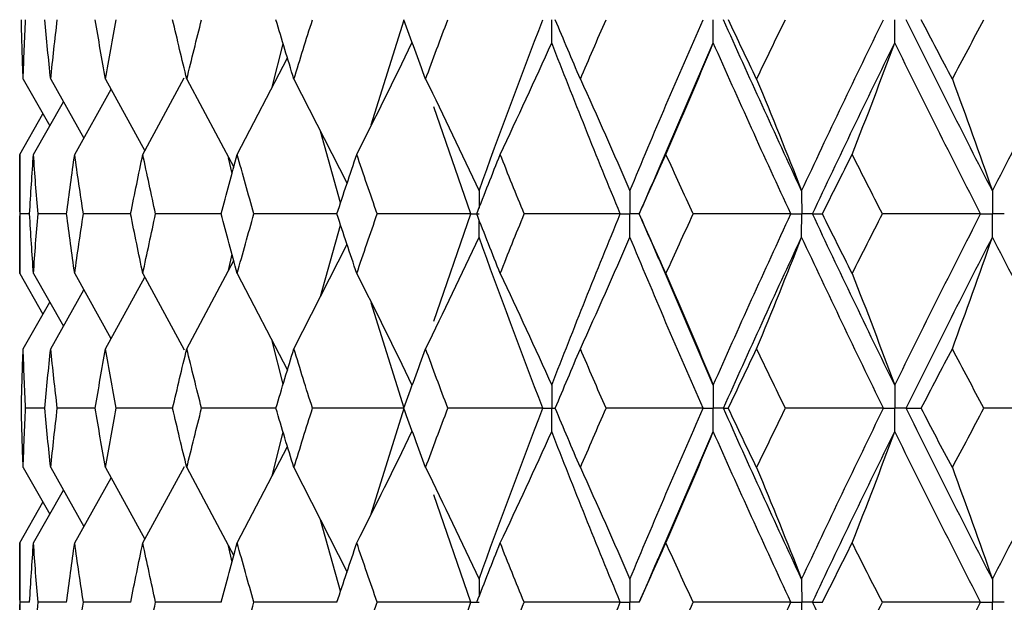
# Paper-space layout '_Right' of a CAD drawing. Header units: millimetres. Extents: x -25 to 310, y -1 to 320.
# Tile 20 of 51: x -19.75 to -12.02, y 30.88 to 35.45. Entities that reach past the tile are written whole.
import ezdxf

# ---------------------------------------------------------------- set-up
doc = ezdxf.new("R2010")
doc.units = ezdxf.units.MM

psp = doc.layouts.new('_Right')

# ---------------------------------------------------------------- linework, layer by layer
at = {"color": 7, "linetype": 'Continuous', "lineweight": 25}
for p, q in [((-16.99, 34.6236), (-16.7308, 35.4506)), ((-17.7671, 34.9214), (-17.6817, 35.262)), ((-14.7373, 34.2671), (-14.3057, 35.2693)), ((-18.0425, 34.3927), (-17.6479, 35.1504)), ((-19.7229, 34.9837), (-19.5144, 34.6174)), ((-19.5068, 34.9837), (-19.2466, 34.5214)), ((-19.077, 34.9837), (-18.7677, 34.4217)), ((-18.7834, 34.3927), (-18.4577, 34.9933)), ((-18.4382, 34.9837), (-18.0699, 34.2915)), ((-17.5974, 34.9837), (-17.1807, 34.1632)), ((-19.3184, 34.3927), (-19.0332, 34.9041)), ((-19.6418, 34.3927), (-19.4071, 34.8066)), ((-19.75, 34.3927), (-19.5681, 34.7117)), ((-16.2095, 33.9252), (-16.4988, 34.7674)), ((-17.2309, 34.013), (-17.3896, 34.5745)), ((-19.75, 34.3927), (-19.75, 33.4575)), ((-18.0834, 34.2418), (-18.1107, 34.3665)), ((-19.6724, 33.9252), (-19.7475, 33.9252)), ((-19.3817, 33.9252), (-19.6062, 33.9252)), ((-18.8786, 33.9252), (-19.2501, 33.9252)), ((-18.1691, 33.9252), (-18.683, 33.9252)), ((-17.2595, 33.9252), (-17.9113, 33.9252)), ((-16.4986, 33.0832), (-16.2095, 33.9252)), ((-14.8864, 33.9252), (-14.8872, 33.9252)), ((-17.3895, 33.2761), (-17.2309, 33.8374)), ((-17.5974, 32.8665), (-17.1807, 33.6872)), ((-18.4382, 32.8665), (-18.0699, 33.5588)), ((-18.1112, 33.4813), (-18.0834, 33.6085)), ((-14.3057, 32.5806), (-14.7369, 33.5823)), ((-19.75, 33.4575), (-19.5682, 33.1385)), ((-19.6418, 33.4575), (-19.4072, 33.0436)), ((-19.3184, 33.4575), (-19.0333, 32.9461)), ((-19.077, 32.8665), (-18.7677, 33.4286)), ((-18.7834, 33.4575), (-18.4578, 32.8569)), ((-18.0425, 33.4575), (-17.6479, 32.6997)), ((-19.5068, 32.8665), (-19.2467, 33.3288)), ((-19.7229, 32.8665), (-19.5145, 33.2329)), ((-16.7308, 32.3992), (-16.99, 33.2265)), ((-17.6817, 32.5881), (-17.7671, 32.9286)), ((-19.5539, 32.3993), (-19.7038, 32.3993)), ((-19.1565, 32.3993), (-19.4548, 32.3993)), ((-18.5493, 32.3992), (-18.9926, 32.3993)), ((-17.7388, 32.3992), (-18.3224, 32.3993)), ((-16.9907, 31.5712), (-16.7308, 32.3992)), ((-17.7674, 31.8697), (-17.6817, 32.2108)), ((-14.7409, 31.2086), (-14.3057, 32.2179)), ((-18.0425, 31.3418), (-17.6478, 32.0991)), ((-19.7229, 31.9329), (-19.5142, 31.5666)), ((-19.5068, 31.9329), (-19.2464, 31.4708)), ((-19.077, 31.9329), (-18.7674, 31.3712)), ((-18.7834, 31.3418), (-18.4576, 31.9423)), ((-18.4382, 31.9329), (-18.0698, 31.2413)), ((-17.5974, 31.9329), (-17.1806, 31.1131)), ((-19.3184, 31.3418), (-19.0331, 31.8531)), ((-19.6418, 31.3418), (-19.407, 31.7557)), ((-16.2095, 30.8757), (-16.4994, 31.7186)), ((-19.75, 31.3418), (-19.5679, 31.6609)), ((-17.2308, 30.963), (-17.3897, 31.5244)), ((-19.75, 31.3418), (-19.75, 30.4086)), ((-18.0833, 31.1914), (-18.1113, 31.3192)), ((-19.6723, 30.8756), (-19.7475, 30.8756)), ((-19.3816, 30.8757), (-19.6062, 30.8756)), ((-18.8785, 30.8757), (-19.2501, 30.8756)), ((-18.1685, 30.8757), (-18.6831, 30.8756)), ((-17.2593, 30.8757), (-17.9114, 30.8756)), ((-16.4987, 30.0336), (-16.2095, 30.8757)), ((-14.8862, 30.8757), (-14.887, 30.8756))]:
    psp.add_line(p, q, dxfattribs=at)
for points in [[(-19.7229, 34.9837), (-19.7285, 35.1394), (-19.7331, 35.295), (-19.737, 35.4505)], [(-19.7229, 34.9837), (-19.7174, 35.1394), (-19.711, 35.295), (-19.7038, 35.4505)], [(-19.5068, 34.9837), (-19.5233, 35.1394), (-19.539, 35.295), (-19.5538, 35.4505)], [(-19.5068, 34.9837), (-19.4903, 35.1394), (-19.473, 35.295), (-19.4548, 35.4505)], [(-19.077, 34.9837), (-19.1043, 35.1394), (-19.1308, 35.295), (-19.1565, 35.4505)], [(-19.077, 34.9837), (-19.0497, 35.1394), (-19.0216, 35.295), (-18.9927, 35.4505)], [(-18.4382, 34.9837), (-18.476, 35.1394), (-18.513, 35.295), (-18.5493, 35.4505)], [(-18.4382, 34.9837), (-18.4004, 35.1394), (-18.3618, 35.295), (-18.3224, 35.4505)], [(-17.5974, 34.9837), (-17.6453, 35.1394), (-17.6924, 35.295), (-17.7388, 35.4505)], [(-17.5974, 34.9837), (-17.5495, 35.1394), (-17.5008, 35.295), (-17.4514, 35.4505)], [(-16.5637, 34.9837), (-16.6212, 35.1394), (-16.678, 35.295), (-16.734, 35.4505)], [(-16.5637, 34.9837), (-16.5063, 35.1394), (-16.4481, 35.295), (-16.3893, 35.4505)], [(-16.1446, 34.1067), (-15.9833, 34.5551), (-15.8163, 35.0033), (-15.6439, 35.4506)], [(-15.3486, 34.9837), (-15.415, 35.1394), (-15.4808, 35.295), (-15.5458, 35.4505)], [(-15.3486, 34.9837), (-15.2822, 35.1394), (-15.2152, 35.295), (-15.1475, 35.4505)], [(-14.9602, 34.1067), (-14.7739, 34.5551), (-14.5822, 35.0033), (-14.3856, 35.4506)], [(-13.6119, 34.1067), (-13.8213, 34.5551), (-14.0258, 35.0033), (-14.2252, 35.4506)], [(-13.9654, 34.9837), (-14.04, 35.1394), (-14.114, 35.295), (-14.1873, 35.4505)], [(-13.9654, 34.9837), (-13.8908, 35.1394), (-13.8156, 35.295), (-13.7398, 35.4505)], [(-13.6119, 34.1067), (-13.4026, 34.5551), (-13.1884, 35.0033), (-12.9697, 35.4506)], [(-12.1145, 34.1067), (-12.3446, 34.5551), (-12.5704, 35.0033), (-12.7915, 35.4506)], [(-12.4291, 34.9837), (-12.5111, 35.1394), (-12.5925, 35.295), (-12.6734, 35.4505)], [(-12.4291, 34.9837), (-12.3471, 35.1394), (-12.2646, 35.295), (-12.1815, 35.4505)], [(-12.1145, 34.1067), (-11.8844, 34.5551), (-11.65, 35.0033), (-11.4118, 35.4506)], [(-17.104, 34.3927), (-16.9569, 34.6831), (-16.8126, 34.9753), (-16.6711, 35.2693)], [(-15.9781, 34.3927), (-15.8407, 34.6831), (-15.7059, 34.9753), (-15.5737, 35.2693)], [(-15.0353, 33.9252), (-15.2202, 34.3736), (-15.3998, 34.8219), (-15.5737, 35.2693)], [(-14.6771, 34.3927), (-14.5509, 34.6831), (-14.4271, 34.9753), (-14.3057, 35.2693)], [(-13.6964, 33.9252), (-13.9045, 34.3736), (-14.1077, 34.8219), (-14.3057, 35.2693)], [(-13.5269, 33.9252), (-13.3162, 34.3736), (-13.1008, 34.8219), (-12.8809, 35.2693)], [(-13.2153, 34.3927), (-13.1017, 34.6831), (-12.9902, 34.9753), (-12.8809, 35.2693)], [(-12.2074, 33.9252), (-12.4364, 34.3736), (-12.661, 34.8219), (-12.8809, 35.2693)], [(-16.5637, 34.9837), (-16.4212, 34.6933), (-16.2815, 34.4009), (-16.1446, 34.1067)], [(-15.3486, 34.9837), (-15.2166, 34.6933), (-15.0871, 34.4009), (-14.9602, 34.1067)], [(-13.9654, 34.9837), (-13.8452, 34.6933), (-13.7274, 34.4009), (-13.6119, 34.1067)], [(-12.4291, 34.9837), (-12.3222, 34.6933), (-12.2173, 34.4009), (-12.1145, 34.1067)], [(-19.7475, 33.9252), (-19.7492, 34.0811), (-19.75, 34.2369), (-19.75, 34.3927)], [(-19.6724, 33.9252), (-19.663, 34.0811), (-19.6528, 34.2369), (-19.6418, 34.3927)], [(-19.6062, 33.9252), (-19.6189, 34.0811), (-19.6308, 34.2369), (-19.6418, 34.3927)], [(-19.3818, 33.9252), (-19.3615, 34.0811), (-19.3404, 34.2369), (-19.3184, 34.3927)], [(-19.2501, 33.9252), (-19.2737, 34.0811), (-19.2965, 34.2369), (-19.3184, 34.3927)], [(-18.8789, 33.9252), (-18.8478, 34.0811), (-18.816, 34.2369), (-18.7834, 34.3927)], [(-18.683, 33.9252), (-18.7173, 34.0811), (-18.7507, 34.2369), (-18.7834, 34.3927)], [(-18.1691, 33.9252), (-18.1277, 34.0811), (-18.0855, 34.2369), (-18.0425, 34.3927)], [(-17.9113, 33.9252), (-17.9558, 34.0811), (-17.9996, 34.2369), (-18.0425, 34.3927)], [(-17.2602, 33.9252), (-17.2089, 34.0811), (-17.1568, 34.2369), (-17.104, 34.3927)], [(-16.9434, 33.9252), (-16.9976, 34.0811), (-17.0512, 34.2369), (-17.104, 34.3927)], [(-16.1623, 33.9252), (-16.1016, 34.0811), (-16.0402, 34.2369), (-15.9781, 34.3927)], [(-15.7898, 33.9252), (-15.8532, 34.0811), (-15.916, 34.2369), (-15.9781, 34.3927)], [(-14.8872, 33.9252), (-14.8178, 34.0811), (-14.7478, 34.2369), (-14.6771, 34.3927)], [(-14.4632, 33.9252), (-14.5351, 34.0811), (-14.6064, 34.2369), (-14.6771, 34.3927)], [(-13.4491, 33.9252), (-13.3717, 34.0811), (-13.2938, 34.2369), (-13.2153, 34.3927)], [(-12.9782, 33.9252), (-13.0578, 34.0811), (-13.1368, 34.2369), (-13.2153, 34.3927)], [(-19.75, 33.4575), (-19.75, 33.6134), (-19.7492, 33.7693), (-19.7475, 33.9252)], [(-19.6418, 33.4575), (-19.6528, 33.6134), (-19.663, 33.7693), (-19.6724, 33.9252)], [(-19.6418, 33.4575), (-19.6308, 33.6134), (-19.6189, 33.7693), (-19.6062, 33.9252)], [(-19.3184, 33.4575), (-19.3404, 33.6134), (-19.3615, 33.7693), (-19.3818, 33.9252)], [(-19.3184, 33.4575), (-19.2965, 33.6134), (-19.2737, 33.7693), (-19.2501, 33.9252)], [(-18.7834, 33.4575), (-18.816, 33.6134), (-18.8478, 33.7693), (-18.8789, 33.9252)], [(-18.7834, 33.4575), (-18.7507, 33.6134), (-18.7173, 33.7693), (-18.683, 33.9252)], [(-18.0425, 33.4575), (-18.0855, 33.6134), (-18.1277, 33.7693), (-18.1691, 33.9252)], [(-18.0425, 33.4575), (-17.9996, 33.6134), (-17.9558, 33.7693), (-17.9113, 33.9252)], [(-17.104, 33.4575), (-17.1568, 33.6134), (-17.2089, 33.7693), (-17.2602, 33.9252)], [(-17.104, 33.4575), (-17.0512, 33.6134), (-16.9976, 33.7693), (-16.9434, 33.9252)], [(-16.2095, 33.9252), (-16.4548, 33.9252), (-16.6994, 33.9252), (-16.9434, 33.9252)], [(-15.9781, 33.4575), (-16.0402, 33.6134), (-16.1016, 33.7693), (-16.1623, 33.9252)], [(-15.9781, 33.4575), (-15.916, 33.6134), (-15.8532, 33.7693), (-15.7898, 33.9252)], [(-15.0353, 33.9252), (-15.2872, 33.9252), (-15.5388, 33.9252), (-15.7898, 33.9252)], [(-15.5737, 32.5806), (-15.3998, 33.0284), (-15.2202, 33.4768), (-15.0353, 33.9252)], [(-14.6771, 33.4575), (-14.7478, 33.6134), (-14.8178, 33.7693), (-14.8872, 33.9252)], [(-14.6771, 33.4575), (-14.6064, 33.6134), (-14.5351, 33.7693), (-14.4632, 33.9252)], [(-13.6964, 33.9252), (-13.9522, 33.9252), (-14.2078, 33.9252), (-14.4632, 33.9252)], [(-14.3057, 32.5806), (-14.1076, 33.0284), (-13.9044, 33.4768), (-13.6964, 33.9252)], [(-12.8809, 32.5806), (-13.1008, 33.0284), (-13.3163, 33.4768), (-13.5269, 33.9252)], [(-13.5269, 33.9252), (-13.5032, 33.9252), (-13.4772, 33.9252), (-13.4491, 33.9252)], [(-13.2153, 33.4575), (-13.2938, 33.6134), (-13.3717, 33.7693), (-13.4491, 33.9252)], [(-13.2153, 33.4575), (-13.1368, 33.6134), (-13.0578, 33.7693), (-12.9782, 33.9252)], [(-12.2074, 33.9252), (-12.4643, 33.9252), (-12.7212, 33.9252), (-12.9782, 33.9252)], [(-12.8809, 32.5806), (-12.661, 33.0284), (-12.4363, 33.4768), (-12.2074, 33.9252)], [(-16.5637, 32.8665), (-16.4213, 33.1571), (-16.2815, 33.4495), (-16.1446, 33.7437)], [(-15.6439, 32.3992), (-15.8163, 32.847), (-15.9833, 33.2954), (-16.1446, 33.7437)], [(-15.3486, 32.8665), (-15.2166, 33.1571), (-15.0871, 33.4495), (-14.9602, 33.7437)], [(-14.3856, 32.3992), (-14.5822, 32.847), (-14.7739, 33.2954), (-14.9602, 33.7437)], [(-14.2252, 32.3992), (-14.0258, 32.847), (-13.8213, 33.2954), (-13.6119, 33.7437)], [(-13.9654, 32.8665), (-13.8452, 33.1571), (-13.7274, 33.4495), (-13.6119, 33.7437)], [(-12.9697, 32.3992), (-13.1884, 32.847), (-13.4026, 33.2954), (-13.6119, 33.7437)], [(-12.7916, 32.3992), (-12.5704, 32.847), (-12.3446, 33.2954), (-12.1145, 33.7437)], [(-12.4291, 32.8665), (-12.3222, 33.1571), (-12.2173, 33.4495), (-12.1145, 33.7437)], [(-11.4117, 32.3992), (-11.6501, 32.847), (-11.8844, 33.2954), (-12.1145, 33.7437)], [(-17.104, 33.4575), (-16.9569, 33.167), (-16.8126, 32.8747), (-16.6711, 32.5806)], [(-15.9781, 33.4575), (-15.8407, 33.167), (-15.7059, 32.8747), (-15.5737, 32.5806)], [(-14.6771, 33.4575), (-14.5509, 33.167), (-14.4271, 32.8747), (-14.3057, 32.5806)], [(-13.2153, 33.4575), (-13.1017, 33.167), (-12.9902, 32.8747), (-12.8809, 32.5806)], [(-19.737, 32.3993), (-19.7331, 32.555), (-19.7285, 32.7108), (-19.7229, 32.8665)], [(-19.7038, 32.3993), (-19.711, 32.555), (-19.7174, 32.7108), (-19.7229, 32.8665)], [(-19.5539, 32.3993), (-19.539, 32.555), (-19.5234, 32.7108), (-19.5068, 32.8665)], [(-19.4548, 32.3993), (-19.473, 32.555), (-19.4903, 32.7108), (-19.5068, 32.8665)], [(-19.1565, 32.3993), (-19.1309, 32.555), (-19.1044, 32.7108), (-19.077, 32.8665)], [(-18.9926, 32.3993), (-19.0216, 32.555), (-19.0497, 32.7108), (-19.077, 32.8665)], [(-18.5493, 32.3993), (-18.5131, 32.555), (-18.476, 32.7108), (-18.4382, 32.8665)], [(-18.3224, 32.3993), (-18.3618, 32.555), (-18.4004, 32.7108), (-18.4382, 32.8665)], [(-17.7389, 32.3993), (-17.6925, 32.555), (-17.6453, 32.7108), (-17.5974, 32.8665)], [(-17.4514, 32.3993), (-17.5008, 32.555), (-17.5495, 32.7108), (-17.5974, 32.8665)], [(-16.7341, 32.3993), (-16.678, 32.555), (-16.6212, 32.7108), (-16.5637, 32.8665)], [(-16.3892, 32.3993), (-16.4481, 32.555), (-16.5063, 32.7108), (-16.5637, 32.8665)], [(-15.5459, 32.3993), (-15.4808, 32.555), (-15.4151, 32.7108), (-15.3486, 32.8665)], [(-15.1474, 32.3993), (-15.2151, 32.555), (-15.2822, 32.7108), (-15.3486, 32.8665)], [(-14.1875, 32.3993), (-14.114, 32.555), (-14.04, 32.7108), (-13.9654, 32.8665)], [(-13.7397, 32.3993), (-13.8155, 32.555), (-13.8907, 32.7108), (-13.9654, 32.8665)], [(-12.6736, 32.3993), (-12.5926, 32.555), (-12.5111, 32.7108), (-12.4291, 32.8665)], [(-12.1814, 32.3993), (-12.2645, 32.555), (-12.347, 32.7108), (-12.4291, 32.8665)], [(-19.7229, 31.9329), (-19.7285, 32.0882), (-19.7331, 32.2437), (-19.737, 32.3993)], [(-19.7229, 31.9329), (-19.7174, 32.0882), (-19.711, 32.2437), (-19.7038, 32.3993)], [(-19.5068, 31.9329), (-19.5234, 32.0882), (-19.539, 32.2437), (-19.5539, 32.3993)], [(-19.5068, 31.9329), (-19.4903, 32.0882), (-19.473, 32.2437), (-19.4548, 32.3993)], [(-19.077, 31.9329), (-19.1043, 32.0882), (-19.1308, 32.2437), (-19.1565, 32.3993)], [(-19.077, 31.9329), (-19.0497, 32.0882), (-19.0216, 32.2437), (-18.9926, 32.3993)], [(-18.4382, 31.9329), (-18.476, 32.0882), (-18.5131, 32.2437), (-18.5493, 32.3993)], [(-18.4382, 31.9329), (-18.4004, 32.0882), (-18.3618, 32.2437), (-18.3224, 32.3993)], [(-17.5974, 31.9329), (-17.6453, 32.0882), (-17.6925, 32.2437), (-17.7389, 32.3993)], [(-17.5974, 31.9329), (-17.5495, 32.0882), (-17.5008, 32.2437), (-17.4514, 32.3993)], [(-16.7308, 32.3992), (-16.9717, 32.3992), (-17.2119, 32.3993), (-17.4514, 32.3993)], [(-16.5637, 31.9329), (-16.6212, 32.0882), (-16.678, 32.2437), (-16.7341, 32.3993)], [(-16.5637, 31.9329), (-16.5063, 32.0882), (-16.4481, 32.2437), (-16.3892, 32.3993)], [(-15.6439, 32.3992), (-15.8929, 32.3992), (-16.1413, 32.3993), (-16.3892, 32.3993)], [(-16.1446, 31.057), (-15.9833, 31.5047), (-15.8165, 31.9512), (-15.6439, 32.3992)], [(-15.3486, 31.9329), (-15.415, 32.0882), (-15.4808, 32.2437), (-15.5459, 32.3993)], [(-15.3486, 31.9329), (-15.2822, 32.0882), (-15.2151, 32.2437), (-15.1474, 32.3993)], [(-14.3856, 32.3992), (-14.6399, 32.3992), (-14.8938, 32.3993), (-15.1474, 32.3993)], [(-14.9602, 31.057), (-14.7739, 31.5047), (-14.5824, 31.9512), (-14.3856, 32.3992)], [(-14.2252, 32.3992), (-14.2148, 32.3992), (-14.2022, 32.3993), (-14.1875, 32.3993)], [(-13.6119, 31.057), (-13.8213, 31.5047), (-14.0257, 31.9512), (-14.2252, 32.3992)], [(-13.9654, 31.9329), (-14.04, 32.0882), (-14.114, 32.2437), (-14.1875, 32.3993)], [(-13.9654, 31.9329), (-13.8907, 32.0882), (-13.8155, 32.2437), (-13.7397, 32.3993)], [(-12.9697, 32.3992), (-13.2265, 32.3992), (-13.4831, 32.3993), (-13.7397, 32.3993)], [(-13.6119, 31.057), (-13.4026, 31.5047), (-13.1886, 31.9512), (-12.9697, 32.3992)], [(-12.7916, 32.3992), (-12.7544, 32.3992), (-12.715, 32.3993), (-12.6736, 32.3993)], [(-12.1145, 31.057), (-12.3446, 31.5047), (-12.5702, 31.9512), (-12.7916, 32.3992)], [(-12.4291, 31.9329), (-12.5111, 32.0882), (-12.5926, 32.2437), (-12.6736, 32.3993)], [(-12.4291, 31.9329), (-12.3471, 32.0882), (-12.2645, 32.2437), (-12.1814, 32.3993)], [(-11.4117, 32.3992), (-11.6682, 32.3992), (-11.9247, 32.3993), (-12.1814, 32.3993)], [(-12.1145, 31.057), (-11.8844, 31.5047), (-11.6502, 31.9512), (-11.4117, 32.3992)], [(-17.104, 31.3418), (-16.9568, 31.6319), (-16.8126, 31.9239), (-16.6711, 32.2179)], [(-15.9781, 31.3418), (-15.8406, 31.6319), (-15.7058, 31.9239), (-15.5737, 32.2179)], [(-15.0354, 30.8757), (-15.2203, 31.3235), (-15.3997, 31.77), (-15.5737, 32.2179)], [(-14.6771, 31.3418), (-14.5508, 31.6319), (-14.427, 31.9239), (-14.3057, 32.2179)], [(-13.6964, 30.8757), (-13.9045, 31.3235), (-14.1075, 31.77), (-14.3057, 32.2179)], [(-13.5269, 30.8757), (-13.3162, 31.3235), (-13.101, 31.77), (-12.8809, 32.2179)], [(-13.2153, 31.3418), (-13.1016, 31.6319), (-12.9901, 31.9239), (-12.8809, 32.2179)], [(-12.2075, 30.8757), (-12.4364, 31.3235), (-12.6608, 31.77), (-12.8809, 32.2179)], [(-16.5637, 31.9329), (-16.4212, 31.6428), (-16.2815, 31.3509), (-16.1446, 31.057)], [(-15.3486, 31.9329), (-15.2166, 31.6428), (-15.0871, 31.3509), (-14.9602, 31.057)], [(-13.9654, 31.9329), (-13.8452, 31.6428), (-13.7274, 31.3509), (-13.6119, 31.057)], [(-12.4291, 31.9329), (-12.3221, 31.6428), (-12.2173, 31.3509), (-12.1145, 31.057)], [(-19.7475, 30.8756), (-19.7492, 31.0311), (-19.75, 31.1864), (-19.75, 31.3418)], [(-19.6724, 30.8756), (-19.663, 31.0311), (-19.6528, 31.1864), (-19.6418, 31.3418)], [(-19.6062, 30.8756), (-19.6189, 31.0311), (-19.6308, 31.1864), (-19.6418, 31.3418)], [(-19.3817, 30.8756), (-19.3615, 31.0311), (-19.3404, 31.1864), (-19.3184, 31.3418)], [(-19.2501, 30.8756), (-19.2737, 31.0311), (-19.2965, 31.1864), (-19.3184, 31.3418)], [(-18.8788, 30.8756), (-18.8478, 31.0311), (-18.816, 31.1864), (-18.7834, 31.3418)], [(-18.6831, 30.8756), (-18.7174, 31.0311), (-18.7508, 31.1864), (-18.7834, 31.3418)], [(-18.169, 30.8756), (-18.1276, 31.0311), (-18.0854, 31.1864), (-18.0425, 31.3418)], [(-17.9114, 30.8756), (-17.9559, 31.0311), (-17.9996, 31.1864), (-18.0425, 31.3418)], [(-17.2601, 30.8756), (-17.2088, 31.0311), (-17.1568, 31.1864), (-17.104, 31.3418)], [(-16.9435, 30.8756), (-16.9978, 31.0311), (-17.0512, 31.1864), (-17.104, 31.3418)], [(-16.1621, 30.8756), (-16.1014, 31.0311), (-16.0401, 31.1864), (-15.9781, 31.3418)], [(-15.79, 30.8756), (-15.8534, 31.0311), (-15.9161, 31.1864), (-15.9781, 31.3418)], [(-14.887, 30.8756), (-14.8177, 31.0311), (-14.7477, 31.1864), (-14.6771, 31.3418)], [(-14.4634, 30.8756), (-14.5353, 31.0311), (-14.6065, 31.1864), (-14.6771, 31.3418)], [(-13.4489, 30.8756), (-13.3716, 31.0311), (-13.2937, 31.1864), (-13.2153, 31.3418)], [(-12.9784, 30.8756), (-13.0579, 31.0311), (-13.1369, 31.1864), (-13.2153, 31.3418)], [(-19.75, 30.4086), (-19.75, 30.5643), (-19.7492, 30.72), (-19.7475, 30.8756)], [(-19.6418, 30.4086), (-19.6308, 30.5643), (-19.6189, 30.72), (-19.6062, 30.8756)], [(-19.3184, 30.4086), (-19.2965, 30.5643), (-19.2737, 30.72), (-19.2501, 30.8756)], [(-18.7834, 30.4086), (-18.7508, 30.5643), (-18.7173, 30.72), (-18.6831, 30.8756)], [(-18.0425, 30.4086), (-17.9996, 30.5643), (-17.9559, 30.72), (-17.9114, 30.8756)], [(-17.104, 30.4086), (-17.0512, 30.5643), (-16.9977, 30.72), (-16.9435, 30.8756)], [(-16.2095, 30.8757), (-16.4549, 30.8757), (-16.6995, 30.8757), (-16.9435, 30.8756)], [(-15.9781, 30.4086), (-15.9161, 30.5643), (-15.8533, 30.72), (-15.79, 30.8756)], [(-15.0354, 30.8757), (-15.2873, 30.8757), (-15.5389, 30.8757), (-15.79, 30.8756)], [(-15.5737, 29.5315), (-15.3997, 29.9799), (-15.2201, 30.4282), (-15.0354, 30.8757)], [(-14.6771, 30.4086), (-14.6065, 30.5643), (-14.5353, 30.72), (-14.4634, 30.8756)], [(-13.6964, 30.8757), (-13.9523, 30.8757), (-14.208, 30.8757), (-14.4634, 30.8756)], [(-14.3057, 29.5315), (-14.1076, 29.9799), (-13.9044, 30.4282), (-13.6964, 30.8757)], [(-13.5269, 30.8757), (-13.5031, 30.8757), (-13.4771, 30.8757), (-13.4489, 30.8756)], [(-12.8809, 29.5315), (-13.1009, 29.9799), (-13.3164, 30.4282), (-13.5269, 30.8757)], [(-13.2153, 30.4086), (-13.1369, 30.5643), (-13.0579, 30.72), (-12.9784, 30.8756)], [(-12.2075, 30.8757), (-12.4644, 30.8757), (-12.7214, 30.8757), (-12.9784, 30.8756)], [(-12.8809, 29.5315), (-12.6609, 29.9799), (-12.4363, 30.4282), (-12.2075, 30.8757)]]:
    psp.add_open_spline(points, degree=3, dxfattribs=at)
for points, knots in [([(-15.5737, 35.2693), (-15.5736, 35.3182), (-15.5736, 35.367), (-15.5736, 35.4159), (-15.5736, 35.4275), (-15.5736, 35.439), (-15.5736, 35.4506)], [0, 0, 0, 0, 0.0001465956, 0.0001465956, 0.0001465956, 0.0001812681, 0.0001812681, 0.0001812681, 0.0001812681]), ([(-14.3057, 35.2693), (-14.3056, 35.3182), (-14.3056, 35.367), (-14.3055, 35.4159), (-14.3055, 35.4275), (-14.3055, 35.439), (-14.3055, 35.4506)], [0, 0, 0, 0, 0.0001465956, 0.0001465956, 0.0001465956, 0.0001812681, 0.0001812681, 0.0001812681, 0.0001812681]), ([(-12.8809, 35.2693), (-12.8808, 35.3182), (-12.8808, 35.367), (-12.8808, 35.4159), (-12.8808, 35.4275), (-12.8808, 35.439), (-12.8808, 35.4506)], [0, 0, 0, 0, 0.0001465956, 0.0001465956, 0.0001465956, 0.0001812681, 0.0001812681, 0.0001812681, 0.0001812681]), ([(-14.7365, 34.2761), (-14.7716, 34.1936), (-14.8214, 34.0768), (-14.8727, 33.9601), (-14.8878, 33.9258)], [0, 0, 0, 0, 0.706362, 1, 1, 1, 1]), ([(-14.9602, 34.1067), (-14.9601, 34.0577), (-14.9601, 34.0088), (-14.9601, 33.9599), (-14.9601, 33.9483), (-14.9601, 33.9368), (-14.9601, 33.9252)], [0, 0, 0, 0, 0.0001467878, 0.0001467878, 0.0001467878, 0.0001814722, 0.0001814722, 0.0001814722, 0.0001814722]), ([(-13.6119, 34.1067), (-13.6119, 34.0577), (-13.6118, 34.0088), (-13.6118, 33.9599), (-13.6118, 33.9483), (-13.6118, 33.9368), (-13.6118, 33.9252)], [0, 0, 0, 0, 0.0001467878, 0.0001467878, 0.0001467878, 0.0001814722, 0.0001814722, 0.0001814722, 0.0001814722]), ([(-12.1145, 34.1067), (-12.1145, 34.0577), (-12.1144, 34.0088), (-12.1144, 33.9599), (-12.1144, 33.9483), (-12.1144, 33.9368), (-12.1144, 33.9252)], [0, 0, 0, 0, 0.0001467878, 0.0001467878, 0.0001467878, 0.0001814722, 0.0001814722, 0.0001814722, 0.0001814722]), ([(-16.2095, 33.9252), (-16.1941, 33.9252), (-16.1787, 33.9252), (-16.1633, 33.9252), (-16.157, 33.9252), (-16.1507, 33.9252), (-16.1444, 33.9252)], [0, 0, 0, 0, 0.0000851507, 0.0000851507, 0.0000851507, 0.0001198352, 0.0001198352, 0.0001198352, 0.0001198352]), ([(-15.0353, 33.9252), (-15.0175, 33.9252), (-14.9997, 33.9252), (-14.9819, 33.9252), (-14.9746, 33.9252), (-14.9673, 33.9252), (-14.9601, 33.9252)], [0, 0, 0, 0, 0.0000851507, 0.0000851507, 0.0000851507, 0.0001198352, 0.0001198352, 0.0001198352, 0.0001198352]), ([(-14.9602, 33.7437), (-14.9601, 33.7927), (-14.9601, 33.8416), (-14.9601, 33.8905), (-14.9601, 33.9021), (-14.9601, 33.9136), (-14.9601, 33.9252)], [0, 0, 0, 0, 0.0001467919, 0.0001467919, 0.0001467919, 0.0001814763, 0.0001814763, 0.0001814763, 0.0001814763]), ([(-14.8878, 33.9246), (-14.8726, 33.8901), (-14.8212, 33.7731), (-14.7713, 33.656), (-14.7361, 33.5734)], [0, 0, 0, 0, 0.2947795, 1, 1, 1, 1]), ([(-13.6964, 33.9252), (-13.6764, 33.9252), (-13.6564, 33.9252), (-13.6363, 33.9252), (-13.6282, 33.9252), (-13.62, 33.9252), (-13.6118, 33.9252)], [0, 0, 0, 0, 0.0000851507, 0.0000851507, 0.0000851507, 0.0001198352, 0.0001198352, 0.0001198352, 0.0001198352]), ([(-13.6119, 33.7437), (-13.6119, 33.7927), (-13.6118, 33.8416), (-13.6118, 33.8905), (-13.6118, 33.9021), (-13.6118, 33.9136), (-13.6118, 33.9252)], [0, 0, 0, 0, 0.0001467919, 0.0001467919, 0.0001467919, 0.0001814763, 0.0001814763, 0.0001814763, 0.0001814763]), ([(-13.5269, 33.9252), (-13.5471, 33.9252), (-13.5672, 33.9252), (-13.5873, 33.9252), (-13.5955, 33.9252), (-13.6036, 33.9252), (-13.6118, 33.9252)], [0, 0, 0, 0, 0.0000851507, 0.0000851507, 0.0000851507, 0.0001198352, 0.0001198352, 0.0001198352, 0.0001198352]), ([(-12.2074, 33.9252), (-12.1854, 33.9252), (-12.1634, 33.9252), (-12.1414, 33.9252), (-12.1324, 33.9252), (-12.1234, 33.9252), (-12.1144, 33.9252)], [0, 0, 0, 0, 0.0000851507, 0.0000851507, 0.0000851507, 0.0001198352, 0.0001198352, 0.0001198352, 0.0001198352]), ([(-12.1145, 33.7437), (-12.1145, 33.7927), (-12.1144, 33.8416), (-12.1144, 33.8905), (-12.1144, 33.9021), (-12.1144, 33.9136), (-12.1144, 33.9252)], [0, 0, 0, 0, 0.0001467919, 0.0001467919, 0.0001467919, 0.0001814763, 0.0001814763, 0.0001814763, 0.0001814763]), ([(-12.0212, 33.9252), (-12.0433, 33.9252), (-12.0654, 33.9252), (-12.0875, 33.9252), (-12.0964, 33.9252), (-12.1054, 33.9252), (-12.1144, 33.9252)], [0, 0, 0, 0, 0.0000851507, 0.0000851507, 0.0000851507, 0.0001198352, 0.0001198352, 0.0001198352, 0.0001198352]), ([(-15.5737, 32.5806), (-15.5736, 32.5317), (-15.5736, 32.4828), (-15.5736, 32.4339), (-15.5736, 32.4223), (-15.5736, 32.4108), (-15.5736, 32.3992)], [0, 0, 0, 0, 0.0001466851, 0.0001466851, 0.0001466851, 0.0001813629, 0.0001813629, 0.0001813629, 0.0001813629]), ([(-14.3057, 32.5806), (-14.3056, 32.5317), (-14.3056, 32.4828), (-14.3055, 32.4339), (-14.3055, 32.4223), (-14.3055, 32.4108), (-14.3055, 32.3992)], [0, 0, 0, 0, 0.0001466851, 0.0001466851, 0.0001466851, 0.0001813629, 0.0001813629, 0.0001813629, 0.0001813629]), ([(-12.8809, 32.5806), (-12.8808, 32.5317), (-12.8808, 32.4828), (-12.8808, 32.4339), (-12.8808, 32.4223), (-12.8808, 32.4108), (-12.8808, 32.3992)], [0, 0, 0, 0, 0.0001466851, 0.0001466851, 0.0001466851, 0.0001813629, 0.0001813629, 0.0001813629, 0.0001813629]), ([(-15.6439, 32.3992), (-15.6273, 32.3992), (-15.6106, 32.3992), (-15.5939, 32.3992), (-15.5872, 32.3992), (-15.5804, 32.3992), (-15.5736, 32.3992)], [0, 0, 0, 0, 0.0000851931, 0.0000851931, 0.0000851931, 0.0001198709, 0.0001198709, 0.0001198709, 0.0001198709]), ([(-15.5737, 32.2179), (-15.5736, 32.2668), (-15.5736, 32.3157), (-15.5736, 32.3645), (-15.5736, 32.3761), (-15.5736, 32.3877), (-15.5736, 32.3992)], [0, 0, 0, 0, 0.0001466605, 0.0001466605, 0.0001466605, 0.0001813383, 0.0001813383, 0.0001813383, 0.0001813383]), ([(-14.3856, 32.3992), (-14.3667, 32.3992), (-14.3477, 32.3992), (-14.3287, 32.3992), (-14.321, 32.3992), (-14.3133, 32.3992), (-14.3055, 32.3992)], [0, 0, 0, 0, 0.0000851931, 0.0000851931, 0.0000851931, 0.0001198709, 0.0001198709, 0.0001198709, 0.0001198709]), ([(-14.3057, 32.2179), (-14.3056, 32.2668), (-14.3056, 32.3157), (-14.3055, 32.3645), (-14.3055, 32.3761), (-14.3055, 32.3877), (-14.3055, 32.3992)], [0, 0, 0, 0, 0.0001466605, 0.0001466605, 0.0001466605, 0.0001813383, 0.0001813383, 0.0001813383, 0.0001813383]), ([(-14.2252, 32.3992), (-14.2443, 32.3992), (-14.2633, 32.3992), (-14.2823, 32.3992), (-14.2901, 32.3992), (-14.2978, 32.3992), (-14.3055, 32.3992)], [0, 0, 0, 0, 0.0000851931, 0.0000851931, 0.0000851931, 0.0001198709, 0.0001198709, 0.0001198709, 0.0001198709]), ([(-12.9697, 32.3992), (-12.9487, 32.3992), (-12.9276, 32.3992), (-12.9065, 32.3992), (-12.8979, 32.3992), (-12.8894, 32.3992), (-12.8808, 32.3992)], [0, 0, 0, 0, 0.0000851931, 0.0000851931, 0.0000851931, 0.0001198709, 0.0001198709, 0.0001198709, 0.0001198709]), ([(-12.8809, 32.2179), (-12.8808, 32.2668), (-12.8808, 32.3157), (-12.8808, 32.3645), (-12.8808, 32.3761), (-12.8808, 32.3877), (-12.8808, 32.3992)], [0, 0, 0, 0, 0.0001466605, 0.0001466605, 0.0001466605, 0.0001813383, 0.0001813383, 0.0001813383, 0.0001813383]), ([(-12.7916, 32.3992), (-12.8127, 32.3992), (-12.8339, 32.3992), (-12.855, 32.3992), (-12.8636, 32.3992), (-12.8722, 32.3992), (-12.8808, 32.3992)], [0, 0, 0, 0, 0.0000851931, 0.0000851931, 0.0000851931, 0.0001198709, 0.0001198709, 0.0001198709, 0.0001198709]), ([(-14.7401, 31.2174), (-14.7752, 31.1352), (-14.8238, 31.0214), (-14.8738, 30.9078), (-14.8876, 30.8763)], [0, 0, 0, 0, 0.722973, 1, 1, 1, 1]), ([(-14.9602, 31.057), (-14.9601, 31.0081), (-14.9601, 30.9593), (-14.9601, 30.9104), (-14.9601, 30.8988), (-14.9601, 30.8873), (-14.9601, 30.8757)], [0, 0, 0, 0, 0.000146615, 0.000146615, 0.000146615, 0.0001812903, 0.0001812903, 0.0001812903, 0.0001812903]), ([(-13.6119, 31.057), (-13.6119, 31.0081), (-13.6118, 30.9593), (-13.6118, 30.9104), (-13.6118, 30.8988), (-13.6118, 30.8873), (-13.6118, 30.8757)], [0, 0, 0, 0, 0.000146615, 0.000146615, 0.000146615, 0.0001812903, 0.0001812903, 0.0001812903, 0.0001812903]), ([(-12.1145, 31.057), (-12.1145, 31.0081), (-12.1144, 30.9593), (-12.1144, 30.9104), (-12.1144, 30.8988), (-12.1144, 30.8873), (-12.1144, 30.8757)], [0, 0, 0, 0, 0.000146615, 0.000146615, 0.000146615, 0.0001812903, 0.0001812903, 0.0001812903, 0.0001812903]), ([(-16.2095, 30.8757), (-16.1941, 30.8757), (-16.1787, 30.8757), (-16.1633, 30.8757), (-16.157, 30.8757), (-16.1507, 30.8757), (-16.1444, 30.8757)], [0, 0, 0, 0, 0.0000852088, 0.0000852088, 0.0000852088, 0.0001198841, 0.0001198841, 0.0001198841, 0.0001198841]), ([(-15.0354, 30.8757), (-15.0176, 30.8757), (-14.9997, 30.8757), (-14.9819, 30.8757), (-14.9746, 30.8757), (-14.9673, 30.8757), (-14.9601, 30.8757)], [0, 0, 0, 0, 0.0000852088, 0.0000852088, 0.0000852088, 0.0001198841, 0.0001198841, 0.0001198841, 0.0001198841]), ([(-14.9602, 30.6944), (-14.9601, 30.7433), (-14.9601, 30.7922), (-14.9601, 30.8411), (-14.9601, 30.8526), (-14.9601, 30.8642), (-14.9601, 30.8757)], [0, 0, 0, 0, 0.0001466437, 0.0001466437, 0.0001466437, 0.000181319, 0.000181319, 0.000181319, 0.000181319]), ([(-13.6964, 30.8757), (-13.6764, 30.8757), (-13.6564, 30.8757), (-13.6363, 30.8757), (-13.6281, 30.8757), (-13.62, 30.8757), (-13.6118, 30.8757)], [0, 0, 0, 0, 0.0000852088, 0.0000852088, 0.0000852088, 0.0001198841, 0.0001198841, 0.0001198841, 0.0001198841]), ([(-13.6119, 30.6944), (-13.6119, 30.7433), (-13.6118, 30.7922), (-13.6118, 30.8411), (-13.6118, 30.8526), (-13.6118, 30.8642), (-13.6118, 30.8757)], [0, 0, 0, 0, 0.0001466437, 0.0001466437, 0.0001466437, 0.000181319, 0.000181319, 0.000181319, 0.000181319]), ([(-13.5269, 30.8757), (-13.547, 30.8757), (-13.5672, 30.8757), (-13.5873, 30.8757), (-13.5955, 30.8757), (-13.6036, 30.8757), (-13.6118, 30.8757)], [0, 0, 0, 0, 0.0000852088, 0.0000852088, 0.0000852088, 0.0001198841, 0.0001198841, 0.0001198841, 0.0001198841]), ([(-12.2075, 30.8757), (-12.1854, 30.8757), (-12.1634, 30.8757), (-12.1414, 30.8757), (-12.1324, 30.8757), (-12.1234, 30.8757), (-12.1144, 30.8757)], [0, 0, 0, 0, 0.0000852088, 0.0000852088, 0.0000852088, 0.0001198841, 0.0001198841, 0.0001198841, 0.0001198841]), ([(-12.1145, 30.6944), (-12.1145, 30.7433), (-12.1144, 30.7922), (-12.1144, 30.8411), (-12.1144, 30.8526), (-12.1144, 30.8642), (-12.1144, 30.8757)], [0, 0, 0, 0, 0.0001466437, 0.0001466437, 0.0001466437, 0.000181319, 0.000181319, 0.000181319, 0.000181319]), ([(-12.0211, 30.8757), (-12.0433, 30.8757), (-12.0654, 30.8757), (-12.0875, 30.8757), (-12.0964, 30.8757), (-12.1054, 30.8757), (-12.1144, 30.8757)], [0, 0, 0, 0, 0.0000852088, 0.0000852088, 0.0000852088, 0.0001198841, 0.0001198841, 0.0001198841, 0.0001198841])]:
    psp.add_open_spline(points, degree=3, knots=knots, dxfattribs=at)
at = {"color": 8, "linetype": 'Continuous', "lineweight": 25}
for points in [[(-16.1446, 34.1067), (-16.1445, 34.0613), (-16.1444, 34.0159), (-16.1444, 33.9705)], [(-16.1446, 33.7437), (-16.1445, 33.7891), (-16.1444, 33.8345), (-16.1444, 33.8799)], [(-16.1446, 31.057), (-16.1445, 31.0115), (-16.1444, 30.9659), (-16.1444, 30.9204)]]:
    psp.add_open_spline(points, degree=3, dxfattribs=at)
for points, knots in [([(-14.8877, 33.9252), (-14.9046, 33.9252), (-14.9214, 33.9252), (-14.9382, 33.9252), (-14.9455, 33.9252), (-14.9528, 33.9252), (-14.9601, 33.9252)], [0.0000050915, 0.0000050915, 0.0000050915, 0.0000050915, 0.0000851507, 0.0000851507, 0.0000851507, 0.0001198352, 0.0001198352, 0.0001198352, 0.0001198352]), ([(-15.5736, 32.3992), (-15.5668, 32.3992), (-15.5576, 32.3992), (-15.5483, 32.3992), (-15.5459, 32.3992)], [0, 0, 0, 0, 0.737167, 1, 1, 1, 1]), ([(-14.8875, 30.8757), (-14.9045, 30.8757), (-14.9214, 30.8757), (-14.9382, 30.8757), (-14.9455, 30.8757), (-14.9528, 30.8757), (-14.9601, 30.8757)], [0.0000048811, 0.0000048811, 0.0000048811, 0.0000048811, 0.0000852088, 0.0000852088, 0.0000852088, 0.0001198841, 0.0001198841, 0.0001198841, 0.0001198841])]:
    psp.add_open_spline(points, degree=3, knots=knots, dxfattribs=at)

doc.saveas('drawing.dxf')
